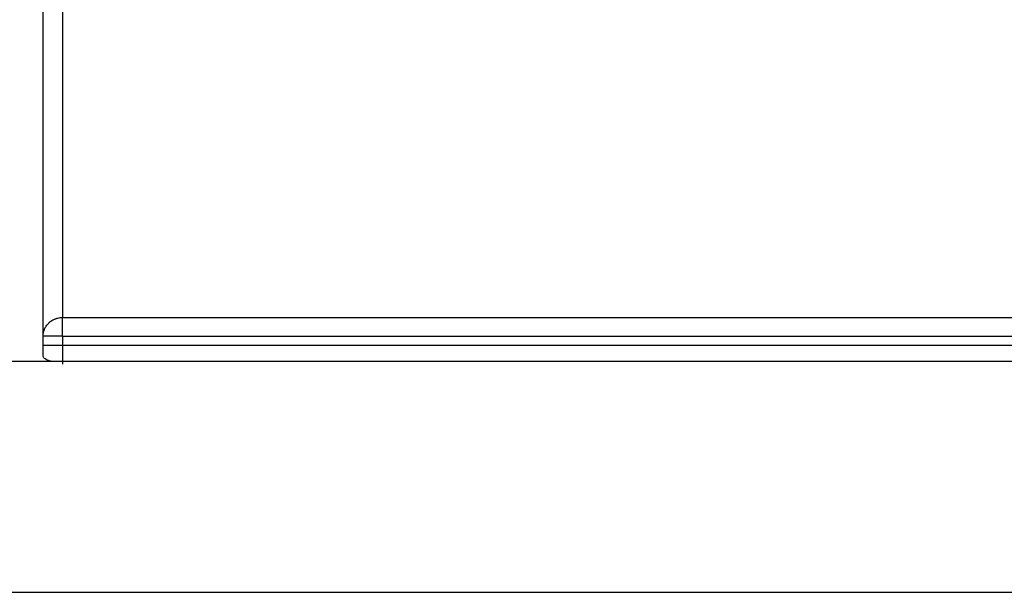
# Model space of a CAD drawing. Header units: millimetres. Extents: x -175 to 298, y -118 to 164.
# Tile 3 of 12: x -39 to 12, y -75 to -46. Entities that reach past the tile are written whole.
import ezdxf

# ---------------------------------------------------------------- set-up
doc = ezdxf.new("R2010")
doc.units = ezdxf.units.MM

msp = doc.modelspace()

# ---------------------------------------------------------------- linework, layer by layer
at = {"color": 7, "linetype": 'Continuous', "lineweight": 25}
for p, q in [((-36.5, -60.999), (36.5, -60.999)), ((-36.5, -61.968), (-36.5, -62.45)), ((-36.5, -61.968), (36.5, -61.968)), ((36.5, -62.45), (-36.5, -62.45)), ((50, -63.282), (-50, -63.282)), ((-50, -75.282), (50, -75.282))]:
    msp.add_line(p, q, dxfattribs=at)
for points, knots in [([(-37.5, -63.021), (-37.5, -61.566), (-37.5, -59.317), (-37.5, -53.396), (-37.5, -49.725), (-37.5, -41.235), (-37.5, -36.417), (-37.5, -25.993), (-37.5, -20.388), (-37.5, -14.598)], [0, 0, 0, 0, 0.25, 0.25, 0.5, 0.5, 0.75, 0.75, 1, 1, 1, 1]), ([(-36.5, -15.75), (-36.5, -21.166), (-36.5, -26.394), (-36.5, -36.108), (-36.5, -40.592), (-36.5, -48.503), (-36.5, -51.928), (-36.5, -57.477), (-36.5, -59.601), (-36.5, -60.999)], [0, 0, 0, 0, 0.25, 0.25, 0.5, 0.5, 0.75, 0.75, 1, 1, 1, 1]), ([(-37.5, -61.968), (-37.499, -61.941), (-37.498, -61.885), (-37.486, -61.796), (-37.462, -61.698), (-37.419, -61.578), (-37.341, -61.432), (-37.228, -61.296), (-37.074, -61.167), (-36.914, -61.079), (-36.744, -61.025), (-36.615, -61.003), (-36.535, -61.001), (-36.5, -60.999)], [0, 0, 0, 0, 0.052219, 0.111272, 0.177265, 0.250194, 0.362386, 0.500079, 0.591842, 0.749892, 0.848844, 0.932216, 1, 1, 1, 1]), ([(-36.5, -61.968), (-36.5, -61.748), (-36.5, -61.529), (-36.5, -61.182), (-36.5, -61.054), (-36.5, -60.999)], [0, 0, 0, 0, 0.5, 0.5, 1, 1, 1, 1]), ([(-36.5, -61.968), (-36.526, -61.968), (-36.582, -61.968), (-36.673, -61.968), (-36.775, -61.968), (-36.924, -61.968), (-37.074, -61.967), (-37.228, -61.968), (-37.341, -61.967), (-37.435, -61.968), (-37.49, -61.967), (-37.497, -61.968), (-37.5, -61.968)], [0, 0, 0, 0, 0.049396, 0.107564, 0.174521, 0.250248, 0.408327, 0.500118, 0.637811, 0.75006, 0.888798, 1, 1, 1, 1]), ([(-36.5, -62.45), (-36.762, -62.45), (-37.022, -62.45), (-37.392, -62.45), (-37.5, -62.45), (-37.5, -62.45)], [0, 0, 0, 0, 0.5, 0.5, 1, 1, 1, 1]), ([(-36.5, -62.45), (-36.5, -62.675), (-36.5, -62.899), (-36.5, -63.251), (-36.5, -63.377), (-36.5, -63.426)], [0, 0, 0, 0, 0.5, 0.5, 1, 1, 1, 1]), ([(-37.066, -63.282), (-37.091, -63.276), (-37.236, -63.24), (-37.428, -63.154), (-37.476, -63.066), (-37.5, -63.021)], [0, 0, 0, 0, 0.092883, 0.534927, 1, 1, 1, 1])]:
    msp.add_open_spline(points, degree=3, knots=knots, dxfattribs=at)

doc.saveas('drawing.dxf')
